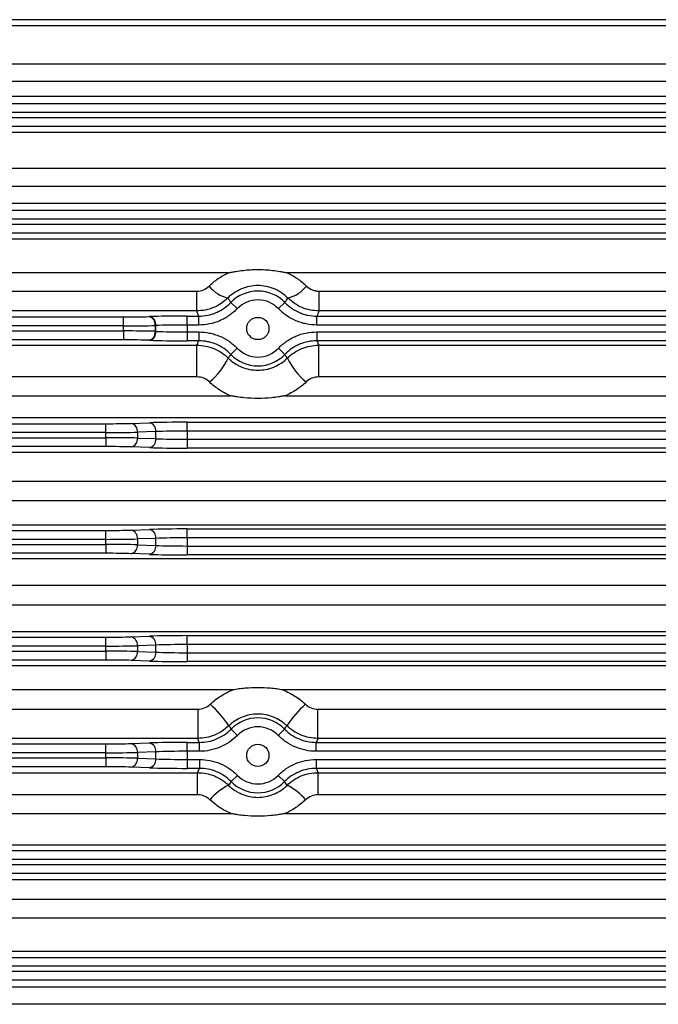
# Model space of a CAD drawing. Header units: millimetres. Extents: x -722 to 1902, y -809 to 1604.
# Tile 67 of 93: x 1445 to 1517, y 265 to 375. Entities that reach past the tile are written whole.
import ezdxf

# ---------------------------------------------------------------- set-up
doc = ezdxf.new("R2010")
doc.units = ezdxf.units.MM

msp = doc.modelspace()

# ---------------------------------------------------------------- linework, layer by layer
at = {"color": 7, "linetype": 'Continuous', "lineweight": 25}
for p, q in [((1679.01, 375.45), (1354.8, 375.45)), ((1354.91, 374.78), (1678.91, 374.78)), ((1678.91, 370.43), (1354.91, 370.43)), ((1354.91, 368.52), (1678.91, 368.52)), ((1678.91, 366.83), (1354.91, 366.83)), ((1352.98, 366.02), (1680.83, 366.02)), ((1681.91, 365.02), (1351.91, 365.02)), ((1351.91, 364.45), (1681.91, 364.45)), ((1679.09, 363.45), (1354.72, 363.45)), ((1354.91, 362.79), (1678.91, 362.79)), ((1678.91, 358.71), (1354.91, 358.71)), ((1354.91, 356.73), (1678.91, 356.73)), ((1678.91, 354.77), (1354.91, 354.77)), ((1351.58, 354.02), (1682.23, 354.02)), ((1690.04, 353.02), (1343.77, 353.02)), ((1343.77, 352.45), (1690.04, 352.45)), ((1690.04, 351.45), (1343.77, 351.45)), ((1354.74, 350.81), (1679.07, 350.81)), ((1468.6, 346.99), (1354.74, 346.99)), ((1548.6, 346.99), (1475.21, 346.99)), ((1354.44, 344.93), (1465.03, 344.93)), ((1465.03, 344.93), (1465.03, 342.71)), ((1478.78, 342.71), (1478.78, 344.93)), ((1478.78, 344.93), (1545.03, 344.93)), ((1469.59, 342.96), (1468.87, 343.65)), ((1474.22, 342.96), (1474.94, 343.65)), ((1465.03, 342.71), (1354.65, 342.71)), ((1463.98, 342.12), (1465.27, 342.12)), ((1463.98, 341.12), (1463.98, 342.12)), ((1465.27, 341.12), (1465.27, 342.12)), ((1478.54, 341.12), (1478.54, 342.12)), ((1478.54, 342.12), (1545.27, 342.12)), ((1545.03, 342.71), (1478.78, 342.71)), ((1343.77, 342.02), (1456.83, 342.02)), ((1456.83, 341.02), (1343.77, 341.02)), ((1456.83, 341.02), (1456.83, 342.02)), ((1456.83, 340.45), (1456.83, 341.02)), ((1459.66, 342.06), (1459.73, 342.06)), ((1460.37, 341.06), (1460.37, 340.41)), ((1460.44, 341.06), (1460.37, 341.06)), ((1460.44, 340.4), (1460.44, 341.06)), ((1463.98, 341.12), (1463.98, 340.34)), ((1465.27, 341.12), (1463.98, 341.12)), ((1545.27, 341.12), (1478.54, 341.12)), ((1343.77, 340.45), (1456.83, 340.45)), ((1456.83, 340.45), (1456.83, 339.45)), ((1460.37, 340.41), (1460.44, 340.4)), ((1463.98, 340.34), (1463.98, 339.34)), ((1463.98, 340.34), (1465.27, 340.34)), ((1465.27, 340.34), (1465.27, 339.34)), ((1478.54, 340.34), (1545.27, 340.34)), ((1478.54, 340.34), (1478.54, 339.34)), ((1456.83, 339.45), (1343.77, 339.45)), ((1354.64, 338.84), (1465.06, 338.84)), ((1459.73, 339.41), (1459.66, 339.41)), ((1465.27, 339.34), (1463.98, 339.34)), ((1465.06, 335.28), (1465.06, 338.84)), ((1545.27, 339.34), (1478.54, 339.34)), ((1478.75, 338.84), (1545.06, 338.84)), ((1478.75, 335.28), (1478.75, 338.84)), ((1469.59, 338.51), (1468.87, 337.81)), ((1474.22, 338.51), (1474.94, 337.81)), ((1465.06, 335.28), (1354.44, 335.28)), ((1545.06, 335.28), (1478.75, 335.28)), ((1354.44, 333.17), (1468.81, 333.17)), ((1475, 333.17), (1548.81, 333.17)), ((1343.77, 330.02), (1454.83, 330.02)), ((1679.17, 330.68), (1354.64, 330.68)), ((1454.83, 329.02), (1454.83, 330.02)), ((1457.66, 330.06), (1459.73, 330.13)), ((1463.98, 330.19), (1559.83, 330.19)), ((1463.98, 329.19), (1463.98, 330.19)), ((1454.83, 329.02), (1343.77, 329.02)), ((1454.83, 328.45), (1454.83, 329.02)), ((1460.44, 329.13), (1458.37, 329.06)), ((1458.37, 329.06), (1458.37, 328.41)), ((1460.44, 328.34), (1460.44, 329.13)), ((1463.98, 329.19), (1463.98, 328.27)), ((1559.83, 329.19), (1463.98, 329.19)), ((1343.77, 328.45), (1454.83, 328.45)), ((1454.83, 328.45), (1454.83, 327.45)), ((1458.37, 328.41), (1460.44, 328.34)), ((1463.98, 328.27), (1463.98, 327.27)), ((1463.98, 328.27), (1559.83, 328.27)), ((1454.83, 327.45), (1343.77, 327.45)), ((1354.64, 326.83), (1679.17, 326.83)), ((1459.73, 327.34), (1457.66, 327.41)), ((1559.83, 327.27), (1463.98, 327.27)), ((1679.37, 323.54), (1354.44, 323.54)), ((1354.44, 321.39), (1679.37, 321.39)), ((1343.77, 318.02), (1454.83, 318.02)), ((1679.17, 318.63), (1354.64, 318.63)), ((1454.83, 317.02), (1454.83, 318.02)), ((1457.66, 318.06), (1459.73, 318.13)), ((1463.98, 318.19), (1559.83, 318.19)), ((1463.98, 317.19), (1463.98, 318.19)), ((1454.83, 317.02), (1343.77, 317.02)), ((1454.83, 316.45), (1454.83, 317.02)), ((1460.44, 317.13), (1458.37, 317.06)), ((1458.37, 317.06), (1458.37, 316.41)), ((1460.44, 316.34), (1460.44, 317.13)), ((1463.98, 317.19), (1463.98, 316.27)), ((1559.83, 317.19), (1463.98, 317.19)), ((1343.77, 316.45), (1454.83, 316.45)), ((1454.83, 316.45), (1454.83, 315.45)), ((1458.37, 316.41), (1460.44, 316.34)), ((1463.98, 316.27), (1463.98, 315.27)), ((1463.98, 316.27), (1559.83, 316.27)), ((1454.83, 315.45), (1343.77, 315.45)), ((1354.64, 314.85), (1679.17, 314.85)), ((1459.73, 315.34), (1457.66, 315.41)), ((1559.83, 315.27), (1463.98, 315.27)), ((1679.37, 311.83), (1354.44, 311.83)), ((1354.44, 309.64), (1679.37, 309.64)), ((1343.77, 306.02), (1454.83, 306.02)), ((1679.17, 306.61), (1354.64, 306.61)), ((1454.83, 305.02), (1454.83, 306.02)), ((1457.66, 306.06), (1459.73, 306.13)), ((1463.98, 306.19), (1559.83, 306.19)), ((1463.98, 305.19), (1463.98, 306.19)), ((1454.83, 305.02), (1343.77, 305.02)), ((1454.83, 304.45), (1454.83, 305.02)), ((1460.44, 305.13), (1458.37, 305.06)), ((1458.37, 305.06), (1458.37, 304.41)), ((1460.44, 304.34), (1460.44, 305.13)), ((1463.98, 305.19), (1463.98, 304.27)), ((1559.83, 305.19), (1463.98, 305.19)), ((1343.77, 304.45), (1454.83, 304.45)), ((1454.83, 303.45), (1343.77, 303.45)), ((1454.83, 304.45), (1454.83, 303.45)), ((1459.73, 303.34), (1457.66, 303.41)), ((1458.37, 304.41), (1460.44, 304.34)), ((1463.98, 304.27), (1463.98, 303.27)), ((1463.98, 304.27), (1559.83, 304.27)), ((1354.64, 302.84), (1679.17, 302.84)), ((1559.83, 303.27), (1463.98, 303.27)), ((1469.08, 300.08), (1354.44, 300.08)), ((1549.08, 300.08), (1474.73, 300.08)), ((1354.44, 297.93), (1465.16, 297.93)), ((1465.16, 297.93), (1465.16, 294.64)), ((1478.65, 294.64), (1478.65, 297.93)), ((1478.65, 297.93), (1545.16, 297.93)), ((1469.62, 294.98), (1468.91, 295.68)), ((1474.19, 294.98), (1474.91, 295.68)), ((1465.16, 294.64), (1354.64, 294.64)), ((1545.16, 294.64), (1478.65, 294.64)), ((1343.77, 294.02), (1454.83, 294.02)), ((1454.83, 293.02), (1454.83, 294.02)), ((1457.66, 294.06), (1459.73, 294.13)), ((1463.98, 294.19), (1465.34, 294.19)), ((1463.98, 293.19), (1463.98, 294.19)), ((1465.34, 293.19), (1465.34, 294.19)), ((1478.47, 293.19), (1478.47, 294.19)), ((1478.47, 294.19), (1545.34, 294.19)), ((1454.83, 293.02), (1343.77, 293.02)), ((1343.77, 292.45), (1454.83, 292.45)), ((1454.83, 292.45), (1454.83, 293.02)), ((1454.83, 292.45), (1454.83, 291.45)), ((1460.44, 293.13), (1458.37, 293.06)), ((1458.37, 293.06), (1458.37, 292.41)), ((1458.37, 292.41), (1460.44, 292.34)), ((1460.44, 292.34), (1460.44, 293.13)), ((1463.98, 293.19), (1463.98, 292.27)), ((1465.34, 293.19), (1463.98, 293.19)), ((1545.34, 293.19), (1478.47, 293.19)), ((1454.83, 291.45), (1343.77, 291.45)), ((1459.73, 291.34), (1457.66, 291.41)), ((1463.98, 292.27), (1463.98, 291.27)), ((1463.98, 292.27), (1465.34, 292.27)), ((1465.34, 291.27), (1463.98, 291.27)), ((1465.34, 292.27), (1465.34, 291.27)), ((1478.47, 292.27), (1545.34, 292.27)), ((1478.47, 292.27), (1478.47, 291.27)), ((1545.34, 291.27), (1478.47, 291.27)), ((1354.64, 290.78), (1465.14, 290.78)), ((1465.14, 288.29), (1465.14, 290.78)), ((1469.62, 290.48), (1468.91, 289.78)), ((1474.19, 290.48), (1474.91, 289.78)), ((1478.67, 290.78), (1545.14, 290.78)), ((1478.67, 288.29), (1478.67, 290.78)), ((1465.14, 288.29), (1354.44, 288.29)), ((1545.14, 288.29), (1478.67, 288.29)), ((1354.44, 286.18), (1468.91, 286.18)), ((1474.9, 286.18), (1548.91, 286.18)), ((1679.17, 282.63), (1354.64, 282.63)), ((1343.77, 282.02), (1690.04, 282.02)), ((1690.04, 281.02), (1343.77, 281.02)), ((1343.77, 280.45), (1690.04, 280.45)), ((1690.04, 279.45), (1343.77, 279.45)), ((1354.65, 278.76), (1679.16, 278.76)), ((1679.37, 276.54), (1354.44, 276.54)), ((1354.74, 274.47), (1679.07, 274.47)), ((1679.07, 270.66), (1354.74, 270.66)), ((1343.77, 270.02), (1690.04, 270.02)), ((1690.04, 269.02), (1343.77, 269.02)), ((1343.77, 268.45), (1690.04, 268.45)), ((1682.23, 267.45), (1351.58, 267.45)), ((1354.91, 266.7), (1678.91, 266.7)), ((1678.91, 264.74), (1354.91, 264.74))]:
    msp.add_line(p, q, dxfattribs=at)
for centre in [(1471.91, 340.73), (1471.91, 292.73)]:
    msp.add_circle(centre, 1.25, dxfattribs=at)
for centre, radius, start, end in [((1469.4, 347.81), 3.76, 217.9664, 256.7654), ((1474.41, 347.81), 3.76, 283.2346, 322.0336), ((1471.91, 340.73), 4.21, 43.9214, 136.0786), ((1471.91, 340.73), 3.21, 43.9214, 136.0786), ((1459.46, 341.16), 0.92, 353.5946, 76.9671), ((1459.53, 341.16), 0.92, 353.5946, 76.9671), ((1459.46, 340.3), 0.92, 283.0329, 6.4054), ((1459.53, 340.3), 0.92, 283.0329, 6.4054), ((1471.91, 340.73), 4.21, 223.9214, 316.0786), ((1471.91, 340.73), 3.21, 223.9214, 316.0786), ((1461.64, 340.72), 7.7, 308.8822, 334.4159), ((1482.17, 340.72), 7.7, 205.5841, 231.1178), ((1457.46, 329.16), 0.92, 353.5946, 76.9671), ((1459.53, 329.23), 0.92, 353.5946, 76.9671), ((1457.46, 328.3), 0.92, 283.0329, 6.4054), ((1459.53, 328.23), 0.92, 283.0329, 6.4054), ((1457.46, 317.16), 0.92, 353.5946, 76.9671), ((1459.53, 317.23), 0.92, 353.5946, 76.9671), ((1457.46, 316.3), 0.92, 283.0329, 6.4054), ((1459.53, 316.23), 0.92, 283.0329, 6.4054), ((1457.46, 305.16), 0.92, 353.5946, 76.9671), ((1459.53, 305.23), 0.92, 353.5946, 76.9671), ((1457.46, 304.3), 0.92, 283.0329, 6.4054), ((1459.53, 304.23), 0.92, 283.0329, 6.4054), ((1457.25, 288.3), 13.79, 34.2171, 47.5508), ((1486.56, 288.3), 13.79, 132.4492, 145.7829), ((1471.91, 292.73), 4.21, 44.528, 135.472), ((1471.91, 292.73), 3.21, 44.528, 135.472), ((1457.46, 293.16), 0.92, 353.5946, 76.9671), ((1459.53, 293.23), 0.92, 353.5946, 76.9671), ((1457.46, 292.3), 0.92, 283.0329, 6.4054), ((1459.53, 292.23), 0.92, 283.0329, 6.4054), ((1471.91, 292.73), 3.21, 224.528, 315.472), ((1471.1, 284.02), 5.89, 114.8908, 140.8898), ((1471.91, 292.73), 4.21, 224.528, 315.472), ((1472.71, 284.02), 5.89, 39.1102, 65.1092)]:
    msp.add_arc(centre, radius, start, end, dxfattribs=at)
for centre, major_axis, ratio, start_param, end_param in [((1463.98, 341.91), (6, 0), 0.034921, 1.570796, 2.356194), ((1456.83, 342.16), (4, 0), 0.034921, 4.712389, 5.497787), ((1456.83, 341.16), (5, 0), 0.027937, 4.712389, 5.497787), ((1463.98, 340.91), (5, 0), 0.041905, 1.570796, 2.356194), ((1456.83, 340.31), (5, 0), 0.027937, 0.785398, 1.570796), ((1463.98, 340.55), (5, 0), 0.041905, 3.926991, 4.712389), ((1456.83, 339.31), (4, 0), 0.034921, 0.785398, 1.570796), ((1463.98, 339.55), (6, 0), 0.034921, 3.926991, 4.712389), ((1454.83, 330.16), (4, 0), 0.034921, 4.712389, 5.497787), ((1463.98, 329.98), (6, 0), 0.034921, 1.570796, 2.356194), ((1454.83, 329.16), (5, 0), 0.027937, 4.712389, 5.497787), ((1463.98, 328.98), (5, 0), 0.041905, 1.570796, 2.356194), ((1454.83, 328.31), (5, 0), 0.027937, 0.785398, 1.570796), ((1463.98, 328.48), (5, 0), 0.041905, 3.926991, 4.712389), ((1454.83, 327.31), (4, 0), 0.034921, 0.785398, 1.570796), ((1463.98, 327.48), (6, 0), 0.034921, 3.926991, 4.712389), ((1454.83, 318.16), (4, 0), 0.034921, 4.712389, 5.497787), ((1463.98, 317.98), (6, 0), 0.034921, 1.570796, 2.356194), ((1454.83, 317.16), (5, 0), 0.027937, 4.712389, 5.497787), ((1463.98, 316.98), (5, 0), 0.041905, 1.570796, 2.356194), ((1454.83, 316.31), (5, 0), 0.027937, 0.785398, 1.570796), ((1463.98, 316.48), (5, 0), 0.041905, 3.926991, 4.712389), ((1454.83, 315.31), (4, 0), 0.034921, 0.785398, 1.570796), ((1463.98, 315.48), (6, 0), 0.034921, 3.926991, 4.712389), ((1454.83, 306.16), (4, 0), 0.034921, 4.712389, 5.497787), ((1463.98, 305.98), (6, 0), 0.034921, 1.570796, 2.356194), ((1454.83, 305.16), (5, 0), 0.027937, 4.712389, 5.497787), ((1463.98, 304.98), (5, 0), 0.041905, 1.570796, 2.356194), ((1454.83, 304.31), (5, 0), 0.027937, 0.785398, 1.570796), ((1454.83, 303.31), (4, 0), 0.034921, 0.785398, 1.570796), ((1463.98, 304.48), (5, 0), 0.041905, 3.926991, 4.712389), ((1463.98, 303.48), (6, 0), 0.034921, 3.926991, 4.712389), ((1454.83, 294.16), (4, 0), 0.034921, 4.712389, 5.497787), ((1463.98, 293.98), (6, 0), 0.034921, 1.570796, 2.356194), ((1454.83, 293.16), (5, 0), 0.027937, 4.712389, 5.497787), ((1454.83, 292.31), (5, 0), 0.027937, 0.785398, 1.570796), ((1463.98, 292.98), (5, 0), 0.041905, 1.570796, 2.356194), ((1463.98, 292.48), (5, 0), 0.041905, 3.926991, 4.712389), ((1454.83, 291.31), (4, 0), 0.034921, 0.785398, 1.570796), ((1463.98, 291.48), (6, 0), 0.034921, 3.926991, 4.712389)]:
    msp.add_ellipse(centre, major_axis=major_axis, ratio=ratio, start_param=start_param, end_param=end_param, dxfattribs=at)
for points, knots in [([(1466.43, 345.5), (1466.75, 345.81), (1467.09, 346.08), (1467.81, 346.58), (1468.2, 346.81), (1468.6, 346.99)], [0, 0, 0, 0, 0.5, 0.5, 1, 1, 1, 1]), ([(1468.6, 346.99), (1468.74, 347.02), (1468.88, 347.05), (1469.15, 347.1), (1469.29, 347.13), (1469.7, 347.19), (1469.97, 347.23), (1470.79, 347.33), (1471.34, 347.36), (1472.45, 347.36), (1473, 347.33), (1473.83, 347.23), (1474.11, 347.2), (1474.52, 347.13), (1474.66, 347.1), (1474.93, 347.05), (1475.07, 347.02), (1475.21, 346.99)], [0, 0, 0, 0, 0.0625, 0.0625, 0.125, 0.125, 0.25, 0.25, 0.5, 0.5, 0.75, 0.75, 0.875, 0.875, 0.9375, 0.9375, 1, 1, 1, 1]), ([(1475.21, 346.99), (1475.61, 346.8), (1476, 346.58), (1476.72, 346.09), (1477.06, 345.81), (1477.38, 345.5)], [0, 0, 0, 0, 0.5, 0.5, 1, 1, 1, 1]), ([(1465.03, 344.93), (1465.29, 344.93), (1465.55, 344.98), (1466.03, 345.18), (1466.25, 345.32), (1466.43, 345.5)], [0, 0, 0, 0, 0.5, 0.5, 1, 1, 1, 1]), ([(1475.27, 344.15), (1475.06, 344.37), (1474.82, 344.56), (1474.44, 344.82), (1474.31, 344.9), (1474.04, 345.05), (1473.9, 345.12), (1473.46, 345.3), (1473.16, 345.39), (1472.55, 345.52), (1472.22, 345.55), (1471.59, 345.55), (1471.28, 345.52), (1470.65, 345.4), (1470.35, 345.3), (1469.78, 345.06), (1469.5, 344.91), (1468.99, 344.56), (1468.75, 344.37), (1468.54, 344.15)], [0, 0, 0, 0, 0.125, 0.125, 0.1875, 0.1875, 0.25, 0.25, 0.375, 0.375, 0.5, 0.5, 0.625, 0.625, 0.75, 0.75, 0.875, 0.875, 1, 1, 1, 1]), ([(1477.38, 345.5), (1477.56, 345.32), (1477.78, 345.17), (1478.14, 345.03), (1478.27, 344.99), (1478.52, 344.94), (1478.65, 344.93), (1478.78, 344.93)], [0, 0, 0, 0, 0.5, 0.5, 0.75, 0.75, 1, 1, 1, 1]), ([(1468.54, 344.15), (1468.07, 343.69), (1467.54, 343.33), (1466.63, 342.96), (1466.32, 342.86), (1465.68, 342.74), (1465.36, 342.71), (1465.03, 342.71)], [0, 0, 0, 0, 0.5, 0.5, 0.75, 0.75, 1, 1, 1, 1]), ([(1465.27, 342.12), (1465.61, 342.12), (1465.95, 342.16), (1466.61, 342.29), (1466.92, 342.39), (1467.39, 342.59), (1467.54, 342.66), (1467.83, 342.82), (1467.97, 342.91), (1468.39, 343.19), (1468.64, 343.41), (1468.87, 343.65)], [0, 0, 0, 0, 0.25, 0.25, 0.5, 0.5, 0.625, 0.625, 0.75, 0.75, 1, 1, 1, 1]), ([(1468.54, 344.15), (1468.58, 344.08), (1468.63, 344.01), (1468.68, 343.93), (1468.74, 343.84), (1468.81, 343.75), (1468.87, 343.65)], [0.00245194, 0.00245194, 0.00245194, 0.00245194, 0.00971137, 0.00971137, 0.00971137, 0.01934933, 0.01934933, 0.01934933, 0.01934933]), ([(1474.94, 343.65), (1475, 343.74), (1475.06, 343.83), (1475.12, 343.91), (1475.17, 343.99), (1475.22, 344.07), (1475.27, 344.15)], [0.00096571, 0.00096571, 0.00096571, 0.00096571, 0.00991113, 0.00991113, 0.00991113, 0.0178631, 0.0178631, 0.0178631, 0.0178631]), ([(1474.94, 343.65), (1475.17, 343.41), (1475.43, 343.19), (1475.98, 342.81), (1476.27, 342.65), (1476.74, 342.45), (1476.89, 342.4), (1477.21, 342.3), (1477.38, 342.25), (1477.87, 342.15), (1478.2, 342.12), (1478.54, 342.12)], [0, 0, 0, 0, 0.25, 0.25, 0.5, 0.5, 0.625, 0.625, 0.75, 0.75, 1, 1, 1, 1]), ([(1478.78, 342.71), (1478.45, 342.71), (1478.13, 342.74), (1477.5, 342.86), (1477.18, 342.96), (1476.58, 343.2), (1476.3, 343.36), (1475.76, 343.71), (1475.51, 343.92), (1475.27, 344.15)], [0, 0, 0, 0, 0.25, 0.25, 0.5, 0.5, 0.75, 0.75, 1, 1, 1, 1]), ([(1465.27, 342.12), (1465.23, 342.23), (1465.18, 342.35), (1465.13, 342.46), (1465.1, 342.54), (1465.06, 342.62), (1465.03, 342.71)], [0.0009658, 0.0009658, 0.0009658, 0.0009658, 0.01060457, 0.01060457, 0.01060457, 0.0177079, 0.0177079, 0.0177079, 0.0177079]), ([(1469.59, 342.96), (1469.31, 342.67), (1469.01, 342.41), (1468.51, 342.07), (1468.34, 341.96), (1467.99, 341.77), (1467.81, 341.68), (1467.25, 341.44), (1466.87, 341.32), (1466.09, 341.16), (1465.68, 341.12), (1465.27, 341.12)], [0, 0, 0, 0, 0.25, 0.25, 0.375, 0.375, 0.5, 0.5, 0.75, 0.75, 1, 1, 1, 1]), ([(1478.54, 341.12), (1478.13, 341.12), (1477.73, 341.16), (1477.14, 341.28), (1476.95, 341.33), (1476.57, 341.45), (1476.37, 341.52), (1475.82, 341.76), (1475.47, 341.95), (1474.81, 342.4), (1474.5, 342.67), (1474.22, 342.96)], [0, 0, 0, 0, 0.25, 0.25, 0.375, 0.375, 0.5, 0.5, 0.75, 0.75, 1, 1, 1, 1]), ([(1465.27, 340.34), (1465.68, 340.34), (1466.08, 340.3), (1466.67, 340.18), (1466.86, 340.13), (1467.24, 340.01), (1467.44, 339.94), (1467.99, 339.71), (1468.34, 339.52), (1469, 339.06), (1469.31, 338.8), (1469.59, 338.51)], [0, 0, 0, 0, 0.25, 0.25, 0.375, 0.375, 0.5, 0.5, 0.75, 0.75, 1, 1, 1, 1]), ([(1474.22, 338.51), (1474.5, 338.8), (1474.8, 339.06), (1475.3, 339.4), (1475.47, 339.5), (1475.82, 339.7), (1476, 339.79), (1476.56, 340.02), (1476.94, 340.14), (1477.72, 340.3), (1478.13, 340.34), (1478.54, 340.34)], [0, 0, 0, 0, 0.25, 0.25, 0.375, 0.375, 0.5, 0.5, 0.75, 0.75, 1, 1, 1, 1]), ([(1465.06, 338.84), (1465.72, 338.84), (1466.35, 338.71), (1467.27, 338.34), (1467.56, 338.19), (1468.1, 337.83), (1468.35, 337.62), (1468.59, 337.39)], [0, 0, 0, 0, 0.5, 0.5, 0.75, 0.75, 1, 1, 1, 1]), ([(1468.87, 337.81), (1468.64, 338.06), (1468.38, 338.28), (1467.83, 338.65), (1467.54, 338.82), (1467.08, 339.01), (1466.92, 339.07), (1466.6, 339.17), (1466.43, 339.21), (1465.94, 339.31), (1465.61, 339.34), (1465.27, 339.34)], [0, 0, 0, 0, 0.25, 0.25, 0.5, 0.5, 0.625, 0.625, 0.75, 0.75, 1, 1, 1, 1]), ([(1478.54, 339.34), (1478.2, 339.34), (1477.86, 339.31), (1477.2, 339.18), (1476.89, 339.08), (1476.43, 338.88), (1476.27, 338.81), (1475.98, 338.64), (1475.84, 338.56), (1475.43, 338.27), (1475.17, 338.06), (1474.94, 337.81)], [0, 0, 0, 0, 0.25, 0.25, 0.5, 0.5, 0.625, 0.625, 0.75, 0.75, 1, 1, 1, 1]), ([(1475.22, 337.39), (1475.69, 337.85), (1476.23, 338.21), (1477.14, 338.59), (1477.45, 338.68), (1478.09, 338.81), (1478.42, 338.84), (1478.75, 338.84)], [0, 0, 0, 0, 0.5, 0.5, 0.75, 0.75, 1, 1, 1, 1]), ([(1468.87, 337.81), (1468.82, 337.73), (1468.76, 337.65), (1468.7, 337.57), (1468.66, 337.51), (1468.62, 337.45), (1468.59, 337.39)], [0.00096571, 0.00096571, 0.00096571, 0.00096571, 0.00943729, 0.00943729, 0.00943729, 0.0153534, 0.0153534, 0.0153534, 0.0153534]), ([(1475.22, 337.39), (1475.19, 337.45), (1475.15, 337.5), (1475.11, 337.56), (1475.05, 337.64), (1475, 337.73), (1474.94, 337.81)], [0.0033474, 0.0033474, 0.0033474, 0.0033474, 0.0089771, 0.0089771, 0.0089771, 0.01773509, 0.01773509, 0.01773509, 0.01773509]), ([(1468.59, 337.39), (1468.8, 337.18), (1469.04, 336.99), (1469.42, 336.74), (1469.55, 336.66), (1469.82, 336.52), (1469.96, 336.45), (1470.39, 336.27), (1470.68, 336.19), (1471.28, 336.07), (1471.6, 336.04), (1472.21, 336.04), (1472.52, 336.07), (1473.12, 336.18), (1473.42, 336.27), (1473.99, 336.51), (1474.26, 336.65), (1474.77, 336.99), (1475.01, 337.18), (1475.22, 337.39)], [0, 0, 0, 0, 0.125, 0.125, 0.1875, 0.1875, 0.25, 0.25, 0.375, 0.375, 0.5, 0.5, 0.625, 0.625, 0.75, 0.75, 0.875, 0.875, 1, 1, 1, 1]), ([(1466.47, 334.72), (1466.29, 334.9), (1466.07, 335.04), (1465.58, 335.24), (1465.33, 335.28), (1465.06, 335.28)], [0, 0, 0, 0, 0.5, 0.5, 1, 1, 1, 1]), ([(1468.81, 333.17), (1468.6, 333.27), (1468.38, 333.37), (1467.97, 333.59), (1467.77, 333.71), (1467.18, 334.1), (1466.81, 334.39), (1466.47, 334.72)], [0, 0, 0, 0, 0.25, 0.25, 0.5, 0.5, 1, 1, 1, 1]), ([(1477.34, 334.72), (1477, 334.39), (1476.63, 334.1), (1476.04, 333.71), (1475.84, 333.59), (1475.42, 333.37), (1475.21, 333.26), (1475, 333.17)], [0, 0, 0, 0, 0.5, 0.5, 0.75, 0.75, 1, 1, 1, 1]), ([(1478.75, 335.28), (1478.48, 335.28), (1478.23, 335.23), (1477.74, 335.04), (1477.53, 334.9), (1477.34, 334.72)], [0, 0, 0, 0, 0.5, 0.5, 1, 1, 1, 1]), ([(1475, 333.17), (1474.87, 333.15), (1474.74, 333.12), (1474.48, 333.08), (1474.36, 333.06), (1473.97, 333), (1473.71, 332.97), (1472.94, 332.89), (1472.43, 332.86), (1471.4, 332.86), (1470.88, 332.89), (1470.1, 332.96), (1469.84, 333), (1469.46, 333.06), (1469.33, 333.08), (1469.07, 333.12), (1468.94, 333.15), (1468.81, 333.17)], [0, 0, 0, 0, 0.0625, 0.0625, 0.125, 0.125, 0.25, 0.25, 0.5, 0.5, 0.75, 0.75, 0.875, 0.875, 0.9375, 0.9375, 1, 1, 1, 1]), ([(1466.56, 298.48), (1466.92, 298.83), (1467.32, 299.14), (1468.17, 299.67), (1468.62, 299.9), (1469.08, 300.08)], [0, 0, 0, 0, 0.5, 0.5, 1, 1, 1, 1]), ([(1474.73, 300.08), (1474.62, 300.1), (1474.5, 300.12), (1474.26, 300.16), (1474.14, 300.18), (1473.79, 300.23), (1473.55, 300.25), (1472.85, 300.32), (1471.91, 300.36), (1470.96, 300.32), (1470.26, 300.25), (1470.02, 300.23), (1469.67, 300.18), (1469.55, 300.16), (1469.31, 300.12), (1469.19, 300.1), (1469.08, 300.08)], [0, 0, 0, 0, 0.0625, 0.0625, 0.125, 0.125, 0.25, 0.25, 0.5, 0.75, 0.75, 0.875, 0.875, 0.9375, 0.9375, 1, 1, 1, 1]), ([(1474.73, 300.08), (1474.97, 299.99), (1475.2, 299.88), (1475.65, 299.66), (1475.86, 299.53), (1476.49, 299.13), (1476.89, 298.83), (1477.25, 298.48)], [0, 0, 0, 0, 0.25, 0.25, 0.5, 0.5, 1, 1, 1, 1]), ([(1465.16, 297.93), (1465.42, 297.93), (1465.67, 297.97), (1466.15, 298.16), (1466.37, 298.3), (1466.56, 298.48)], [0, 0, 0, 0, 0.5, 0.5, 1, 1, 1, 1]), ([(1477.25, 298.48), (1477.44, 298.3), (1477.66, 298.16), (1478.14, 297.97), (1478.39, 297.93), (1478.65, 297.93)], [0, 0, 0, 0, 0.5, 0.5, 1, 1, 1, 1]), ([(1475.16, 296.06), (1474.94, 296.27), (1474.71, 296.46), (1474.21, 296.78), (1473.94, 296.92), (1473.38, 297.15), (1473.1, 297.23), (1472.51, 297.35), (1472.21, 297.38), (1471.61, 297.38), (1471.31, 297.35), (1470.72, 297.24), (1470.43, 297.15), (1469.6, 296.81), (1469.09, 296.48), (1468.65, 296.06)], [0, 0, 0, 0, 0.125, 0.125, 0.25, 0.25, 0.375, 0.375, 0.5, 0.5, 0.625, 0.625, 0.75, 0.75, 1, 1, 1, 1]), ([(1468.65, 296.06), (1468.19, 295.6), (1467.65, 295.25), (1466.75, 294.88), (1466.44, 294.79), (1465.81, 294.67), (1465.48, 294.64), (1465.16, 294.64)], [0, 0, 0, 0, 0.5, 0.5, 0.75, 0.75, 1, 1, 1, 1]), ([(1465.34, 294.19), (1465.68, 294.19), (1466.01, 294.22), (1466.66, 294.35), (1466.97, 294.45), (1467.89, 294.84), (1468.44, 295.21), (1468.91, 295.68)], [0, 0, 0, 0, 0.25, 0.25, 0.5, 0.5, 1, 1, 1, 1]), ([(1468.65, 296.06), (1468.69, 296), (1468.73, 295.94), (1468.77, 295.89), (1468.81, 295.82), (1468.86, 295.75), (1468.91, 295.68)], [0.00312138, 0.00312138, 0.00312138, 0.00312138, 0.00897721, 0.00897721, 0.00897721, 0.01584958, 0.01584958, 0.01584958, 0.01584958]), ([(1474.91, 295.68), (1474.96, 295.76), (1475.01, 295.83), (1475.05, 295.9), (1475.09, 295.95), (1475.12, 296.01), (1475.16, 296.06)], [0.00096571, 0.00096571, 0.00096571, 0.00096571, 0.00842788, 0.00842788, 0.00842788, 0.01369391, 0.01369391, 0.01369391, 0.01369391]), ([(1474.91, 295.68), (1475.14, 295.45), (1475.4, 295.23), (1475.94, 294.86), (1476.23, 294.71), (1477.16, 294.32), (1477.8, 294.19), (1478.47, 294.19)], [0, 0, 0, 0, 0.25, 0.25, 0.5, 0.5, 1, 1, 1, 1]), ([(1478.65, 294.64), (1478, 294.64), (1477.37, 294.76), (1476.47, 295.13), (1476.18, 295.28), (1475.64, 295.63), (1475.39, 295.83), (1475.16, 296.06)], [0, 0, 0, 0, 0.5, 0.5, 0.75, 0.75, 1, 1, 1, 1]), ([(1469.62, 294.98), (1469.34, 294.7), (1468.73, 294.19), (1468.04, 293.82), (1467.3, 293.5), (1466.92, 293.39), (1466.14, 293.23), (1465.74, 293.19), (1465.34, 293.19)], [0, 0, 0, 0, 0.25, 0.5, 0.5, 0.75, 0.75, 1, 1, 1, 1]), ([(1478.47, 293.19), (1478.07, 293.19), (1477.28, 293.27), (1476.53, 293.5), (1475.79, 293.81), (1475.44, 294), (1474.78, 294.44), (1474.47, 294.7), (1474.19, 294.98)], [0, 0, 0, 0, 0.25, 0.5, 0.5, 0.75, 0.75, 1, 1, 1, 1]), ([(1465.34, 292.27), (1465.74, 292.27), (1466.53, 292.19), (1467.28, 291.96), (1468.02, 291.66), (1468.37, 291.47), (1469.03, 291.02), (1469.34, 290.77), (1469.62, 290.48)], [0, 0, 0, 0, 0.25, 0.5, 0.5, 0.75, 0.75, 1, 1, 1, 1]), ([(1468.91, 289.78), (1468.67, 290.02), (1468.41, 290.23), (1467.87, 290.6), (1467.58, 290.76), (1466.65, 291.15), (1466.01, 291.27), (1465.34, 291.27)], [0, 0, 0, 0, 0.25, 0.25, 0.5, 0.5, 1, 1, 1, 1]), ([(1474.19, 290.48), (1474.47, 290.77), (1475.08, 291.27), (1475.78, 291.65), (1476.51, 291.96), (1476.89, 292.08), (1477.67, 292.23), (1478.07, 292.27), (1478.47, 292.27)], [0, 0, 0, 0, 0.25, 0.5, 0.5, 0.75, 0.75, 1, 1, 1, 1]), ([(1478.47, 291.27), (1478.13, 291.27), (1477.8, 291.24), (1477.16, 291.11), (1476.84, 291.01), (1475.92, 290.63), (1475.37, 290.26), (1474.91, 289.78)], [0, 0, 0, 0, 0.25, 0.25, 0.5, 0.5, 1, 1, 1, 1]), ([(1465.14, 290.78), (1465.79, 290.78), (1466.42, 290.66), (1467.32, 290.29), (1467.6, 290.14), (1468.14, 289.79), (1468.39, 289.59), (1468.62, 289.36)], [0, 0, 0, 0, 0.5, 0.5, 0.75, 0.75, 1, 1, 1, 1]), ([(1475.19, 289.36), (1475.65, 289.82), (1476.18, 290.17), (1477.09, 290.53), (1477.39, 290.63), (1478.02, 290.75), (1478.35, 290.78), (1478.67, 290.78)], [0, 0, 0, 0, 0.5, 0.5, 0.75, 0.75, 1, 1, 1, 1]), ([(1468.91, 289.78), (1468.85, 289.71), (1468.8, 289.63), (1468.75, 289.55), (1468.71, 289.49), (1468.67, 289.43), (1468.62, 289.36)], [0.00096571, 0.00096571, 0.00096571, 0.00096571, 0.00870634, 0.00870634, 0.00870634, 0.01517099, 0.01517099, 0.01517099, 0.01517099]), ([(1468.62, 289.36), (1468.84, 289.15), (1469.07, 288.96), (1469.45, 288.71), (1469.58, 288.63), (1469.84, 288.49), (1469.98, 288.43), (1470.4, 288.25), (1470.69, 288.16), (1471.29, 288.05), (1471.6, 288.01), (1472.21, 288.01), (1472.51, 288.04), (1473.11, 288.16), (1473.4, 288.25), (1473.96, 288.48), (1474.23, 288.62), (1474.74, 288.96), (1474.97, 289.15), (1475.19, 289.36)], [0, 0, 0, 0, 0.125, 0.125, 0.1875, 0.1875, 0.25, 0.25, 0.375, 0.375, 0.5, 0.5, 0.625, 0.625, 0.75, 0.75, 0.875, 0.875, 1, 1, 1, 1]), ([(1475.19, 289.36), (1475.14, 289.43), (1475.1, 289.5), (1475.05, 289.56), (1475, 289.64), (1474.96, 289.71), (1474.91, 289.78)], [0.00258764, 0.00258764, 0.00258764, 0.00258764, 0.00940027, 0.00940027, 0.00940027, 0.01679292, 0.01679292, 0.01679292, 0.01679292]), ([(1466.53, 287.73), (1466.35, 287.91), (1466.13, 288.05), (1465.65, 288.24), (1465.4, 288.29), (1465.14, 288.29)], [0, 0, 0, 0, 0.5, 0.5, 1, 1, 1, 1]), ([(1478.67, 288.29), (1478.41, 288.29), (1478.16, 288.24), (1477.68, 288.05), (1477.46, 287.91), (1477.28, 287.73)], [0, 0, 0, 0, 0.5, 0.5, 1, 1, 1, 1]), ([(1468.91, 286.18), (1468.69, 286.27), (1468.47, 286.38), (1468.05, 286.6), (1467.84, 286.72), (1467.25, 287.11), (1466.88, 287.4), (1466.53, 287.73)], [0, 0, 0, 0, 0.25, 0.25, 0.5, 0.5, 1, 1, 1, 1]), ([(1477.28, 287.73), (1476.93, 287.4), (1476.56, 287.11), (1475.96, 286.72), (1475.75, 286.59), (1475.33, 286.37), (1475.12, 286.27), (1474.9, 286.18)], [0, 0, 0, 0, 0.5, 0.5, 0.75, 0.75, 1, 1, 1, 1]), ([(1474.9, 286.18), (1474.78, 286.16), (1474.65, 286.13), (1474.4, 286.09), (1474.28, 286.07), (1473.91, 286.01), (1473.66, 285.98), (1472.91, 285.91), (1472.41, 285.88), (1471.41, 285.88), (1470.91, 285.91), (1470.16, 285.98), (1469.91, 286.01), (1469.53, 286.07), (1469.41, 286.09), (1469.16, 286.13), (1469.03, 286.16), (1468.91, 286.18)], [0, 0, 0, 0, 0.0625, 0.0625, 0.125, 0.125, 0.25, 0.25, 0.5, 0.5, 0.75, 0.75, 0.875, 0.875, 0.9375, 0.9375, 1, 1, 1, 1])]:
    msp.add_open_spline(points, degree=3, knots=knots, dxfattribs=at)
for points in [[(1478.78, 342.71), (1478.7, 342.51), (1478.62, 342.32), (1478.54, 342.12)], [(1465.06, 338.84), (1465.13, 339.01), (1465.2, 339.18), (1465.27, 339.34)], [(1478.54, 339.34), (1478.61, 339.18), (1478.68, 339.01), (1478.75, 338.84)], [(1465.34, 294.19), (1465.28, 294.34), (1465.22, 294.49), (1465.16, 294.64)], [(1478.65, 294.64), (1478.59, 294.49), (1478.53, 294.34), (1478.47, 294.19)], [(1465.14, 290.78), (1465.21, 290.95), (1465.27, 291.11), (1465.34, 291.27)], [(1478.47, 291.27), (1478.54, 291.11), (1478.6, 290.95), (1478.67, 290.78)]]:
    msp.add_open_spline(points, degree=3, dxfattribs=at)

doc.saveas('drawing.dxf')
